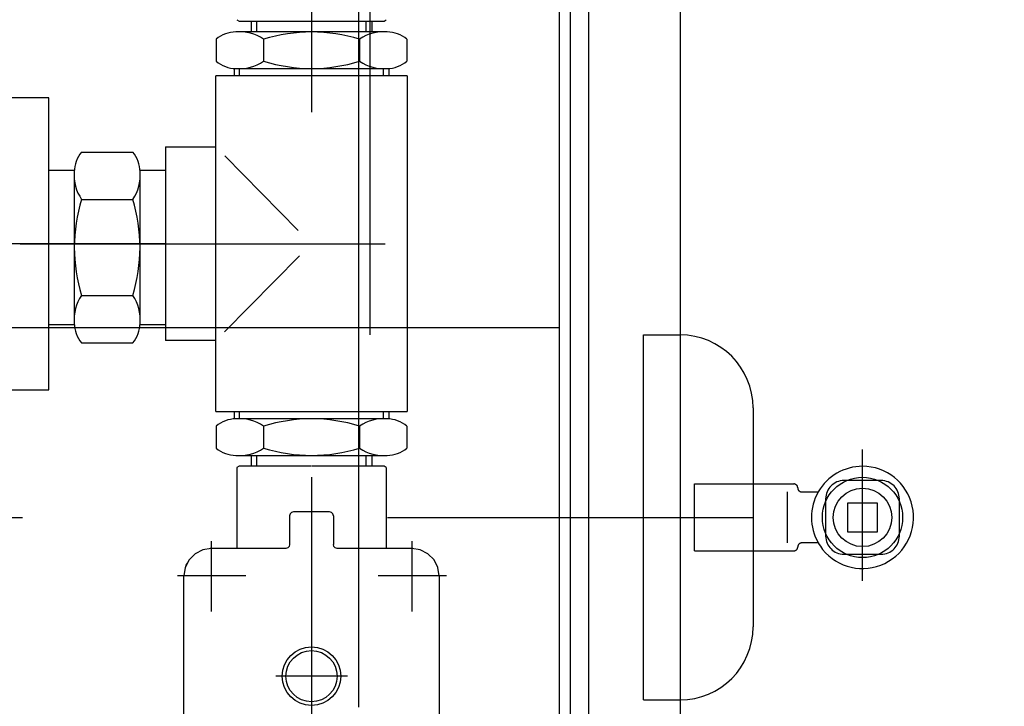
# Model space of a CAD drawing. Header units: metres. Extents: x -5 to 93, y -48 to 79.
# Tile 51 of 91: x 73.06 to 73.33, y 18.765 to 18.953. Entities that reach past the tile are written whole.
import ezdxf

# ---------------------------------------------------------------- set-up
doc = ezdxf.new("R2010")
doc.units = ezdxf.units.M
doc.header["$LTSCALE"] = 0.05
for name, pattern in [('DASHED', [15, 7, -8]), ('DOT_CENTER', [14, 12, -1, 0, -1]), ('STRICHPUNKT', [25.4, 12.7, -6.35, 0, -6.35])]:
    doc.linetypes.add(name, pattern=pattern)
doc.layers.add('A_Rechen', color=9, linetype='Continuous')

msp = doc.modelspace()

# ---------------------------------------------------------------- linework, layer by layer
at = {"layer": 'A_Rechen', "linetype": 'Continuous'}
for p, q in [((73.20832037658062, 18.59427053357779), (73.20832037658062, 19.2462705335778)), ((73.21632037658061, 18.39127053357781), (73.21632037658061, 19.24127053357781)), ((73.15332037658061, 18.867361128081), (73.15332037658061, 19.21627053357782)), ((73.21132037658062, 18.41627053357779), (73.21132037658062, 19.06627053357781)), ((73.11982058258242, 18.95263645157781), (73.12045454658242, 18.95227043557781)), ((73.11982058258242, 18.95263645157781), (73.12045454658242, 18.95227043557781)), ((73.12045434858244, 18.95227053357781), (73.14022037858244, 18.95227053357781)), ((73.12382037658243, 18.95227053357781), (73.12382037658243, 18.94927053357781)), ((73.12532037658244, 18.94927053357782), (73.12532037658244, 18.95227053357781)), ((73.14042037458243, 18.95227054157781), (73.16018639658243, 18.95227054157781)), ((73.15532037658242, 18.94927053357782), (73.15532037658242, 18.95227053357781)), ((73.15682037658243, 18.95227053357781), (73.15682037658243, 18.94927053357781)), ((73.16018649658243, 18.9522704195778), (73.16082046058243, 18.9526364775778)), ((73.16018649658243, 18.9522704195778), (73.16082046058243, 18.9526364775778)), ((73.16101563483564, 18.94927053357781), (73.11962511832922, 18.94927053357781)), ((73.11417038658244, 18.94727053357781), (73.11417038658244, 18.94127053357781)), ((73.12717038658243, 18.94727053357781), (73.12717038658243, 18.94127053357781)), ((73.15350144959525, 18.94727053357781), (73.15350144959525, 18.94127053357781)), ((73.16647036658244, 18.94727053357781), (73.16647036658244, 18.94127053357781)), ((73.16652037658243, 18.93727053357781), (73.1141203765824, 18.93727053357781)), ((73.1141203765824, 18.84527053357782), (73.1141203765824, 18.93727053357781)), ((73.1191203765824, 18.93927053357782), (73.1191203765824, 18.93727053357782)), ((73.11962511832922, 18.9392705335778), (73.16101563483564, 18.9392705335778)), ((73.12062037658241, 18.93727053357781), (73.12062037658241, 18.9392705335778)), ((73.16002037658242, 18.93727053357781), (73.16002037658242, 18.9392705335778)), ((73.16152037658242, 18.93927053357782), (73.16152037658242, 18.93727053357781)), ((73.16652037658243, 18.93727053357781), (73.16652037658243, 18.84527053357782)), ((73.06832037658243, 18.93127053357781), (72.95032037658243, 18.93127053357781)), ((73.06832037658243, 18.85127053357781), (73.06832037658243, 18.93127053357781)), ((73.07732037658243, 18.91638044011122), (73.09132037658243, 18.91638044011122)), ((73.10032037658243, 18.91777053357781), (73.1141203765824, 18.91777053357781)), ((73.10032037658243, 18.91777053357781), (73.10032037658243, 18.86477053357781)), ((73.13669345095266, 18.89489745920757), (73.11657369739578, 18.91531721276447)), ((73.06832037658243, 18.9114304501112), (73.07532037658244, 18.9114304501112)), ((73.07532037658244, 18.91092570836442), (73.07532037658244, 18.89023045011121)), ((73.09332037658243, 18.9114304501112), (73.10032037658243, 18.9114304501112)), ((73.09332037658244, 18.869535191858), (73.09332037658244, 18.91092570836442)), ((73.07732037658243, 18.90341152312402), (73.09132037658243, 18.90341152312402)), ((73.07532037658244, 18.89023045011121), (73.07532037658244, 18.869535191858)), ((73.13698963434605, 18.88793979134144), (73.11648235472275, 18.86713251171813)), ((73.07732037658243, 18.87708046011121), (73.09132037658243, 18.87708046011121)), ((72.97632037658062, 18.8682705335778), (73.20832037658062, 18.8682705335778)), ((73.07532037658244, 18.86903045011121), (73.06832037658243, 18.86903045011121)), ((73.10032037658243, 18.86903045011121), (73.09332037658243, 18.86903045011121)), ((73.07732037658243, 18.86408046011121), (73.09132037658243, 18.86408046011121)), ((73.1141203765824, 18.86477053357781), (73.10032037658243, 18.86477053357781)), ((73.01763320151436, 18.85127053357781), (73.06832037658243, 18.85127053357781)), ((73.1141203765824, 18.84527053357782), (73.16652037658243, 18.84527053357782)), ((73.1191203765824, 18.84527053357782), (73.1191203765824, 18.84327053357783)), ((73.12062037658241, 18.84327053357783), (73.12062037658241, 18.84527053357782)), ((73.16002037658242, 18.84327053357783), (73.16002037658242, 18.84527053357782)), ((73.16152037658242, 18.84527053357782), (73.16152037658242, 18.84327053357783)), ((73.16101563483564, 18.84327053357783), (73.11962511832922, 18.84327053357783)), ((73.11417038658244, 18.84127053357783), (73.11417038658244, 18.83527053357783)), ((73.12717038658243, 18.84127053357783), (73.12717038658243, 18.83527053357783)), ((73.15350144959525, 18.84127053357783), (73.15350144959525, 18.83527053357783)), ((73.16647036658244, 18.84127053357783), (73.16647036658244, 18.83527053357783)), ((73.11962511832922, 18.83327053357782), (73.16101563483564, 18.83327053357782)), ((73.12382037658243, 18.83327053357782), (73.12382037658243, 18.83027053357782)), ((73.12532037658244, 18.83027053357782), (73.12532037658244, 18.83327053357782)), ((73.15532037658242, 18.83027053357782), (73.15532037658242, 18.83327053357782)), ((73.15682037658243, 18.83327053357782), (73.15682037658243, 18.83027053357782)), ((73.11982037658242, 18.82990450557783), (73.11982037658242, 18.80777052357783)), ((73.12045454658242, 18.83027063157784), (73.11982058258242, 18.82990461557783)), ((73.12045454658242, 18.83027063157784), (73.11982058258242, 18.82990461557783)), ((73.14022037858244, 18.83027053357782), (73.12045434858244, 18.83027053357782)), ((73.16018639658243, 18.83027052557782), (73.14042037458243, 18.83027052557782)), ((73.16082046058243, 18.82990458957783), (73.16018649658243, 18.83027064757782)), ((73.16082046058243, 18.82990458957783), (73.16018649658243, 18.83027064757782)), ((73.16082037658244, 18.82990450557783), (73.16082037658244, 18.80777053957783)), ((73.28732037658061, 18.81227053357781), (73.28732037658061, 18.8202705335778)), ((73.28732037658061, 18.8202705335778), (73.2953203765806, 18.8202705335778)), ((73.2953203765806, 18.8202705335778), (73.2953203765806, 18.81227053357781)), ((73.13432037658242, 18.81672052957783), (73.13432037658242, 18.80882051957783)), ((73.13446127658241, 18.81724578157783), (73.13432060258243, 18.81672075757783)), ((73.13446127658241, 18.81724578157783), (73.13432060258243, 18.81672075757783)), ((73.13484546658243, 18.81762992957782), (73.13446109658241, 18.81724560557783)), ((73.13484546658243, 18.81762992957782), (73.13446109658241, 18.81724560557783)), ((73.13537096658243, 18.81777105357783), (73.13484601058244, 18.81763041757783)), ((73.13537096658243, 18.81777105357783), (73.13484601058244, 18.81763041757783)), ((73.14527037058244, 18.81777052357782), (73.13537037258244, 18.81777052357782)), ((73.14579585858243, 18.81763036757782), (73.14527086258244, 18.81777103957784)), ((73.14579585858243, 18.81763036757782), (73.14527086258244, 18.81777103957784)), ((73.14617971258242, 18.81724555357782), (73.14579541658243, 18.81762991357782)), ((73.14617971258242, 18.81724555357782), (73.14579541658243, 18.81762991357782)), ((73.14632079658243, 18.81672104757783), (73.14618012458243, 18.81724603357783)), ((73.14632079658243, 18.81672104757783), (73.14618012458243, 18.81724603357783)), ((73.14632037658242, 18.81672052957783), (73.14632037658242, 18.80882052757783)), ((73.2953203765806, 18.81227053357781), (73.28732037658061, 18.81227053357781)), ((73.11050283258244, 18.80740351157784), (73.10841206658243, 18.80633821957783)), ((73.11050283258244, 18.80740351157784), (73.10841206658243, 18.80633821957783)), ((73.11282041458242, 18.80777053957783), (73.11050280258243, 18.80740349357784)), ((73.11282041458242, 18.80777053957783), (73.11050280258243, 18.80740349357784)), ((73.11277168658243, 18.80777090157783), (73.1125791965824, 18.80773267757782)), ((73.11277168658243, 18.80777090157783), (73.1125791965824, 18.80773267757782)), ((73.13327038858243, 18.80777052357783), (73.11277113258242, 18.80777052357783)), ((73.13379600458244, 18.80791185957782), (73.13327101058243, 18.80777121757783)), ((73.13379600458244, 18.80791185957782), (73.13327101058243, 18.80777121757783)), ((73.13417976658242, 18.80829556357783), (73.13379544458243, 18.80791125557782)), ((73.13417976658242, 18.80829556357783), (73.13379544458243, 18.80791125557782)), ((73.13432058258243, 18.80882075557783), (73.13417994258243, 18.80829576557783)), ((73.13432058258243, 18.80882075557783), (73.13417994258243, 18.80829576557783)), ((73.14646147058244, 18.80829601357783), (73.14632076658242, 18.80882107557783)), ((73.14646147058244, 18.80829601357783), (73.14632076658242, 18.80882107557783)), ((73.14684538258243, 18.80791124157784), (73.14646107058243, 18.80829558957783)), ((73.14684538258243, 18.80791124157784), (73.14646107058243, 18.80829558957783)), ((73.14737079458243, 18.80777109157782), (73.14684584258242, 18.80791172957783)), ((73.14737079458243, 18.80777109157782), (73.14684584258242, 18.80791172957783)), ((73.16786962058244, 18.80777052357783), (73.14737036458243, 18.80777052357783)), ((73.17013803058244, 18.80740350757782), (73.16782040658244, 18.80777059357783)), ((73.17013803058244, 18.80740350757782), (73.16782040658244, 18.80777059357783)), ((73.16806222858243, 18.80773247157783), (73.16786974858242, 18.80777075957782)), ((73.16806222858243, 18.80773247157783), (73.16786974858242, 18.80777075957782)), ((73.17222881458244, 18.80633822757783), (73.17013804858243, 18.80740358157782)), ((73.17222881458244, 18.80633822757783), (73.17013804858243, 18.80740358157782)), ((73.10675275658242, 18.80467891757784), (73.10568744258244, 18.80258816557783)), ((73.10675275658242, 18.80467891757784), (73.10568744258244, 18.80258816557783)), ((73.10841206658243, 18.80633823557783), (73.10675282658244, 18.80467903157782)), ((73.10841206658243, 18.80633823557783), (73.10675282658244, 18.80467903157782)), ((73.17388803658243, 18.80467902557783), (73.17222880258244, 18.80633821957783)), ((73.17388803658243, 18.80467902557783), (73.17222880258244, 18.80633821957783)), ((73.17495329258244, 18.80258816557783), (73.17388801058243, 18.80467890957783)), ((73.17495329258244, 18.80258816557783), (73.17388801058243, 18.80467890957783)), ((73.10568747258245, 18.80258817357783), (73.10532039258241, 18.80027056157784)), ((73.10568747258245, 18.80258817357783), (73.10532039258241, 18.80027056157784)), ((73.10588281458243, 18.80314482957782), (73.10582606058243, 18.80285946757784)), ((73.10588281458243, 18.80314482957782), (73.10582606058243, 18.80285946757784)), ((73.10625536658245, 18.80370304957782), (73.10588204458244, 18.80314434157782)), ((73.10625536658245, 18.80370304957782), (73.10588204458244, 18.80314434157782)), ((73.17532040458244, 18.80027066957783), (73.1749533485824, 18.80258828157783)), ((73.17532040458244, 18.80027066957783), (73.1749533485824, 18.80258828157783)), ((73.10532038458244, 18.74522129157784), (73.10532038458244, 18.80031977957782)), ((73.10535925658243, 18.80051272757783), (73.10532090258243, 18.80032022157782)), ((73.10535925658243, 18.80051272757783), (73.10532090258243, 18.80032022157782)), ((73.17532038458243, 18.80031983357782), (73.17528211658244, 18.80051229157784)), ((73.17532038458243, 18.80031983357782), (73.17528211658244, 18.80051229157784)), ((73.17532036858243, 18.80031977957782), (73.17532036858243, 18.74522129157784))]:
    msp.add_line(p, q, dxfattribs=at)
at = {"layer": 'A_Rechen', "color": 8, "linetype": 'STRICHPUNKT', "ltscale": 0.1}
for p, q in [((73.14032037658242, 19.22727053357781), (73.14032037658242, 18.40177053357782)), ((73.10032037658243, 18.8912705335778), (72.91399894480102, 18.8912705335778)), ((73.06048007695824, 18.89127053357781), (73.1967989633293, 18.89127053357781)), ((72.96115008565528, 18.81627053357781), (75.57998945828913, 18.81627053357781))]:
    msp.add_line(p, q, dxfattribs=at)
at = {"layer": 'A_Rechen', "linetype": 'DASHED'}
for p, q in [((73.1563203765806, 19.21627053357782), (73.1563203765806, 18.4162705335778)), ((73.24132037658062, 19.06127053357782), (73.24132037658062, 18.51927053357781)), ((73.15332037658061, 18.7642705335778), (73.15332037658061, 18.867361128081)), ((73.23132037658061, 18.86627053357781), (73.24132037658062, 18.86627053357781)), ((73.23132037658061, 18.76627053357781), (73.23132037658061, 18.86627053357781)), ((73.26132037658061, 18.84627053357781), (73.26132037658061, 18.78627053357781)), ((73.2964203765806, 18.8263705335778), (73.2862203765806, 18.8263705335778)), ((73.24532037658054, 18.80708053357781), (73.24532037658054, 18.82546053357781)), ((73.24532037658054, 18.82546053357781), (73.27247249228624, 18.82546053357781)), ((73.27066352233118, 18.82327053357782), (73.27066352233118, 18.80927053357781)), ((73.27466249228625, 18.82327053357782), (73.27919602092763, 18.82327053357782)), ((73.28122037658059, 18.82137053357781), (73.28122037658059, 18.81117053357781)), ((73.3014203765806, 18.81117053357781), (73.3014203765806, 18.82137053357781)), ((73.27919602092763, 18.80927053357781), (73.27466249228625, 18.80927053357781)), ((73.24532037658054, 18.80708053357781), (73.27247249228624, 18.80708053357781)), ((73.2862203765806, 18.80617053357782), (73.2964203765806, 18.80617053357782)), ((73.23132037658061, 18.76627053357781), (73.24132037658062, 18.76627053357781))]:
    msp.add_line(p, q, dxfattribs=at)
at = {"layer": 'A_Rechen', "linetype": 'DOT_CENTER'}
for p, q in [((73.29132037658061, 18.7988636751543), (73.29132037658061, 18.8348636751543)), ((73.11282033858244, 18.80976293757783), (73.11282033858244, 18.79047593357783)), ((73.16782037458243, 18.80976293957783), (73.16782037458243, 18.79047594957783)), ((73.12229238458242, 18.80027054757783), (73.10355333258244, 18.80027054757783)), ((73.17729242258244, 18.80027055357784), (73.15855337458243, 18.80027055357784)), ((73.15022489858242, 18.77277053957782), (73.13049958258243, 18.77277053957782))]:
    msp.add_line(p, q, dxfattribs=at)
at = {"layer": 'A_Rechen', "linetype": 'Continuous'}
for centre, radius in [((73.29132037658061, 18.81627053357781), 0.011), ((73.29132037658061, 18.81627053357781), 0.00799999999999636), ((73.14032037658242, 18.77277053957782), 0.00800012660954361), ((73.14032037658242, 18.77277053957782), 0.00700009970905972)]:
    msp.add_circle(centre, radius, dxfattribs=at)
for centre, radius, start, end in [((73.11962511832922, 18.94083200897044), 0.008438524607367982, 90, 130.2713419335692), ((73.12067038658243, 18.93798118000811), 0.01133764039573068, 55.01852660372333, 95.2898685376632), ((73.14033591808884, 18.90493778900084), 0.04433274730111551, 72.72424703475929, 107.2757529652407), ((73.15998590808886, 18.93802356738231), 0.01129400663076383, 84.76881437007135, 125.0401563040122), ((73.16101563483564, 18.94083200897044), 0.0084385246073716, 49.72865806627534, 90), ((73.11962511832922, 18.94770905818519), 0.00843852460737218, 229.7286580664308, 270), ((73.12067038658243, 18.95055988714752), 0.0113376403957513, 264.7101314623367, 304.9814733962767), ((73.14033591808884, 18.98360327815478), 0.04433274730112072, 252.7242470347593, 287.2757529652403), ((73.15998590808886, 18.95051749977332), 0.01129400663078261, 234.9598436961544, 275.2311856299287), ((73.16101563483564, 18.94770905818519), 0.008438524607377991, 270, 310.2713419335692), ((73.08375890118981, 18.91092570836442), 0.00843852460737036, 139.7286580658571, 180), ((73.08488185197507, 18.91092570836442), 0.00843852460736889, 0, 40.27134193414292), ((73.08656734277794, 18.90989598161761), 0.01129400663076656, 174.7688143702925, 215.040156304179), ((73.08207341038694, 18.90989598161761), 0.01129400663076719, 324.959843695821, 5.231185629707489), ((73.1196531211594, 18.89024599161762), 0.04433274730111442, 162.7242470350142, 180.020085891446), ((73.04898763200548, 18.89024599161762), 0.04433274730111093, 342.7242470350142, 17.27575296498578), ((73.1196531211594, 18.89024599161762), 0.04433274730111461, 180.020085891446, 197.2757529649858), ((73.08660973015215, 18.8705804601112), 0.01133764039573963, 145.0185266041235, 185.2898685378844), ((73.08203102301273, 18.8705804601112), 0.01133764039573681, 354.7101314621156, 34.98147339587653), ((73.08375890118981, 18.86953519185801), 0.00843852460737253, 180, 220.2713419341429), ((73.08488185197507, 18.86953519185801), 0.00843852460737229, 319.7286580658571, 0), ((73.11962511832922, 18.83483200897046), 0.008438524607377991, 90, 130.2713419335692), ((73.12067038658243, 18.8319811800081), 0.01133764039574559, 55.01852660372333, 95.2898685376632), ((73.14033591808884, 18.79893778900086), 0.04433274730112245, 72.72424703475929, 107.2757529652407), ((73.15998590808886, 18.83202356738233), 0.01129400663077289, 84.76881437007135, 125.0401563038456), ((73.16101563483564, 18.83483200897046), 0.008438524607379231, 49.7286580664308, 90), ((73.11962511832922, 18.84170905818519), 0.008438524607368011, 229.7286580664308, 270), ((73.12067038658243, 18.84455988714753), 0.01133764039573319, 264.7101314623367, 304.9814733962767), ((73.14033591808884, 18.87760327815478), 0.04433274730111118, 252.7242470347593, 287.2757529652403), ((73.15998590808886, 18.84451749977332), 0.01129400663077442, 234.9598436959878, 275.2311856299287), ((73.16101563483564, 18.84170905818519), 0.00843852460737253, 270, 310.2713419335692), ((73.29132037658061, 18.81627053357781), 0.014, 90, 149.9999999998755), ((73.29132037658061, 18.81627053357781), 0.01400000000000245, 218.6821874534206, 90), ((73.29132037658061, 18.81627053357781), 0.01399999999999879, 149.9999999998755, 210.0000000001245), ((73.29132037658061, 18.81627053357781), 0.01399999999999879, 210.0000000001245, 218.6821874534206)]:
    msp.add_arc(centre, radius, start, end, dxfattribs=at)
at = {"layer": 'A_Rechen', "linetype": 'DASHED'}
for centre, radius, start, end in [((73.24132037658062, 18.84627053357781), 0.02, 0, 90), ((73.2862203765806, 18.82137053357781), 0.005, 90, 180), ((73.2964203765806, 18.82137053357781), 0.005, 0, 90), ((73.27247249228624, 18.82436553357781), 0.00109500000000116, 0, 90), ((73.27466249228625, 18.82436553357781), 0.00109500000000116, 180, 270), ((73.2862203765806, 18.81117053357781), 0.005, 180, 270), ((73.2964203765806, 18.81117053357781), 0.005, 270, 0), ((73.27247249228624, 18.80817553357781), 0.00109500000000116, 270, 0), ((73.27466249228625, 18.80817553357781), 0.00109500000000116, 90, 180), ((73.24132037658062, 18.78627053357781), 0.02, 270, 0)]:
    msp.add_arc(centre, radius, start, end, dxfattribs=at)

doc.saveas('drawing.dxf')
